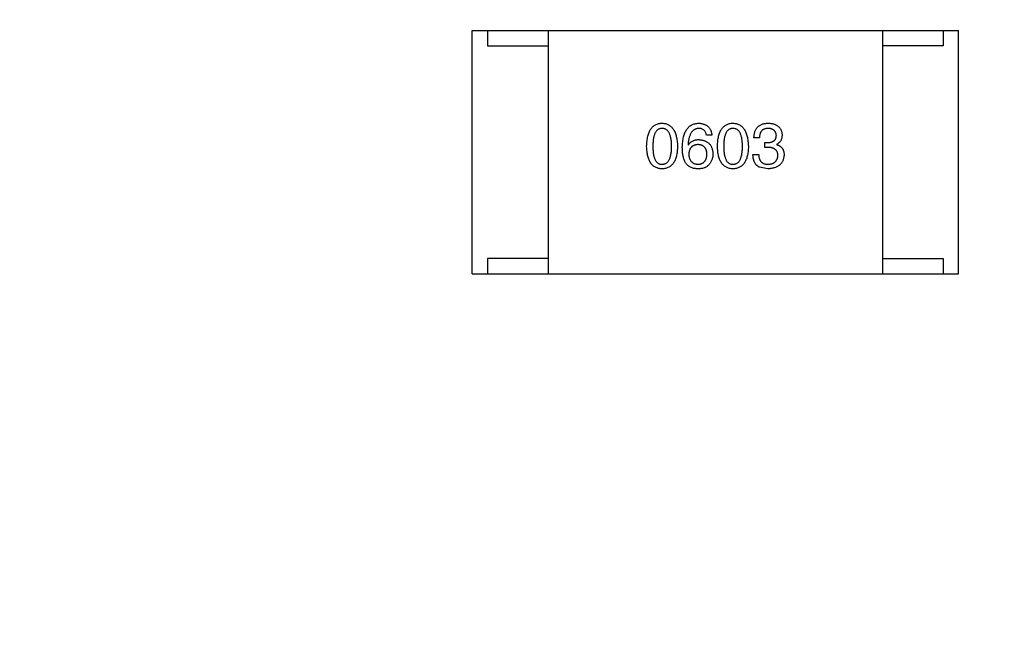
# Model space of a CAD drawing. Header units: inches. Extents: x -36 to 490, y -51 to 98.
# Tile 112 of 153: x 422.92 to 426.16, y 10.1 to 12.15. Entities that reach past the tile are written whole.
import ezdxf

# ---------------------------------------------------------------- set-up
doc = ezdxf.new("R2010")
doc.units = ezdxf.units.IN
doc.header["$LTSCALE"] = 1.21
doc.header["$MEASUREMENT"] = 0
doc.header["$PDMODE"] = 3
doc.header["$PDSIZE"] = 0.3125
doc.layers.get('0').update_dxf_attribs({"linetype": 'CONTINUOUS'})
doc.layers.get('Defpoints').update_dxf_attribs({"linetype": 'CONTINUOUS'})
doc.layers.add('DIM', color=3, linetype='CONTINUOUS')
doc.styles.get("Standard").update_dxf_attribs({"font": 'txt', "width": 0.8})
doc.dimstyles.get("Standard").update_dxf_attribs({"dimtxt": 0.15625, "dimasz": 0.1875, "dimexe": 0.125, "dimexo": 0.0625, "dimgap": 0.09, "dimtad": 0, "dimtih": 1, "dimtoh": 1, "dimzin": 4, "dimdsep": 46, "dimtxsty": 'Standard', "dimblk": '_FILLED', "dimblk1": '_FILLED', "dimblk2": '_FILLED', "dimcen": 0.09, "dimazin": 1, "dimtp": 0.01, "dimtm": 0.01, "dimtfac": 1, "dimtofl": 0, "dimtmove": 0, "dimatfit": 3, "dimldrblk": '_FILLED', "dimfxl": 1, "dimtolj": 1, "dimtzin": 4, "dimarcsym": 0})

# ---------------------------------------------------------------- blocks, each defined once
blk = doc.blocks.new('_FILLED')
at = {"color": 0, "linetype": 'ByBlock'}
blk.add_solid([(0, 0), (-1, 0.1667), (-1, -0.1667)], dxfattribs=at)
blk = doc.blocks.new('*D70')
at = {"layer": 'Defpoints', "color": 0}
for p in [(406.8003, 41.9888), (406.8003, -7.0611), (488.6342, -7.0611)]:
    blk.add_point(p, dxfattribs=at)
at = {"layer": 'DIM', "color": 0, "lineweight": -2}
for p, q in [((406.8628, 41.9888), (488.7592, 41.9888)), ((488.6342, 39.4488), (488.6342, 21.3872)), ((488.6342, -4.5211), (488.6342, 13.5405)), ((406.8628, -7.0611), (488.7592, -7.0611))]:
    blk.add_line(p, q, dxfattribs=at)
at = {"layer": 'DIM', "color": 0, "lineweight": -2, "xscale": 2.54, "yscale": 2.54, "zscale": 2.54}
for p, rotation in [((488.6342, 41.9888), 90), ((488.6342, -7.0611), 270)]:
    blk.add_blockref('_FILLED', p, dxfattribs=dict(at, rotation=rotation))
at = {"layer": 'DIM', "color": 0, "insert": (488.6342, 17.4638), "char_height": 2.5, "attachment_point": 5, "rotation": 90, "line_spacing_factor": 2.5}
blk.add_mtext('\\A1;49.05', dxfattribs=at)

msp = doc.modelspace()

# ---------------------------------------------------------------- linework, layer by layer
at = {"color": 7, "linetype": 'Continuous'}
for p, q in [((424.4085, 12.1128), (426.0085, 12.1128)), ((424.4085, 11.3128), (424.4085, 12.1128)), ((424.4585, 12.1128), (424.4585, 12.0628)), ((424.6585, 12.1128), (424.6585, 11.3128)), ((425.7585, 12.1128), (425.7585, 11.3128)), ((425.9585, 12.1128), (425.9585, 12.0628)), ((426.0085, 11.3128), (426.0085, 12.1128)), ((424.4585, 12.0628), (424.6585, 12.0628)), ((425.9585, 12.0628), (425.7585, 12.0628)), ((425.1977, 11.7687), (425.1796, 11.7687)), ((425.119, 11.7367), (425.1198, 11.7359)), ((425.3538, 11.7596), (425.3357, 11.7596)), ((425.3718, 11.7441), (425.3816, 11.7441)), ((425.3718, 11.7285), (425.3718, 11.7441)), ((425.4103, 11.7383), (425.4103, 11.7375)), ((425.3324, 11.7055), (425.3513, 11.7055)), ((425.3808, 11.7285), (425.3718, 11.7285)), ((425.3816, 11.658), (425.3546, 11.6629)), ((424.6585, 11.3628), (424.4585, 11.3628)), ((424.4585, 11.3628), (424.4585, 11.3128)), ((425.7585, 11.3628), (425.9585, 11.3628)), ((425.9585, 11.3628), (425.9585, 11.3128)), ((424.4085, 11.3128), (426.0085, 11.3128))]:
    msp.add_line(p, q, dxfattribs=at)
for points, knots in [([(424.9827, 11.7318), (424.9828, 11.7348), (424.983, 11.7407), (424.9838, 11.7493), (424.9849, 11.7573), (424.9864, 11.7647), (424.9883, 11.7715), (424.9905, 11.7777), (424.9931, 11.7834), (424.9961, 11.7885), (424.9995, 11.793), (425.0032, 11.7969), (425.0074, 11.8003), (425.0119, 11.803), (425.0168, 11.8052), (425.022, 11.8068), (425.0277, 11.8077), (425.0315, 11.8079), (425.0335, 11.808)], [0, 0, 0, 0, 0.088823, 0.172287, 0.250296, 0.323438, 0.392244, 0.456221, 0.516635, 0.573871, 0.628, 0.680335, 0.731489, 0.782557, 0.834044, 0.886738, 0.942089, 1, 1, 1, 1]), ([(425.0335, 11.808), (425.0355, 11.8079), (425.0393, 11.8076), (425.0449, 11.8066), (425.05, 11.8049), (425.0549, 11.8027), (425.0594, 11.7999), (425.0635, 11.7966), (425.0672, 11.7926), (425.0706, 11.7881), (425.0736, 11.783), (425.0762, 11.7774), (425.0785, 11.7712), (425.0804, 11.7644), (425.0819, 11.757), (425.0831, 11.7491), (425.084, 11.7406), (425.0842, 11.7348), (425.0844, 11.7318)], [0, 0, 0, 0, 0.057415, 0.112361, 0.16496, 0.216437, 0.267441, 0.318839, 0.371478, 0.426325, 0.483626, 0.544235, 0.608673, 0.677374, 0.750405, 0.828394, 0.911525, 1, 1, 1, 1]), ([(425.1001, 11.7285), (425.1002, 11.7316), (425.1004, 11.7377), (425.1012, 11.7466), (425.1024, 11.7549), (425.104, 11.7625), (425.106, 11.7696), (425.1083, 11.7761), (425.1111, 11.782), (425.1143, 11.7873), (425.1179, 11.792), (425.1219, 11.7961), (425.1263, 11.7996), (425.1311, 11.8025), (425.1363, 11.8048), (425.1419, 11.8065), (425.1479, 11.8076), (425.1521, 11.8079), (425.1542, 11.808)], [0, 0, 0, 0, 0.087517, 0.169686, 0.246944, 0.319347, 0.387088, 0.450961, 0.511075, 0.567974, 0.622351, 0.675039, 0.726853, 0.778688, 0.83093, 0.884738, 0.941043, 1, 1, 1, 1]), ([(425.1542, 11.808), (425.1558, 11.8079), (425.1589, 11.8076), (425.1634, 11.8069), (425.1677, 11.8059), (425.1716, 11.8047), (425.1753, 11.8032), (425.1788, 11.8014), (425.1819, 11.7993), (425.1848, 11.797), (425.1874, 11.7944), (425.1897, 11.7915), (425.1917, 11.7884), (425.1935, 11.7849), (425.195, 11.7813), (425.1961, 11.7773), (425.1971, 11.7731), (425.1975, 11.7701), (425.1977, 11.7687)], [0, 0, 0, 0, 0.073784, 0.144317, 0.211047, 0.274818, 0.336501, 0.395724, 0.453465, 0.510016, 0.566585, 0.622844, 0.680328, 0.739335, 0.800408, 0.863904, 0.93053, 1, 1, 1, 1]), ([(425.2159, 11.7318), (425.216, 11.7348), (425.2162, 11.7407), (425.2169, 11.7493), (425.218, 11.7573), (425.2196, 11.7647), (425.2214, 11.7715), (425.2237, 11.7777), (425.2263, 11.7834), (425.2293, 11.7885), (425.2326, 11.793), (425.2364, 11.7969), (425.2405, 11.8003), (425.245, 11.803), (425.2499, 11.8052), (425.2552, 11.8068), (425.2608, 11.8077), (425.2647, 11.8079), (425.2667, 11.808)], [0, 0, 0, 0, 0.088823, 0.172287, 0.250296, 0.323438, 0.392244, 0.456221, 0.516635, 0.573871, 0.628, 0.680335, 0.731489, 0.782557, 0.834044, 0.886738, 0.942089, 1, 1, 1, 1]), ([(425.2667, 11.808), (425.2686, 11.8079), (425.2725, 11.8076), (425.278, 11.8066), (425.2832, 11.8049), (425.288, 11.8027), (425.2925, 11.7999), (425.2966, 11.7966), (425.3003, 11.7926), (425.3037, 11.7881), (425.3067, 11.783), (425.3094, 11.7774), (425.3116, 11.7712), (425.3135, 11.7644), (425.3151, 11.757), (425.3163, 11.7491), (425.3171, 11.7406), (425.3174, 11.7348), (425.3175, 11.7318)], [0, 0, 0, 0, 0.057415, 0.112361, 0.16496, 0.216437, 0.267441, 0.318839, 0.371478, 0.426325, 0.483626, 0.544235, 0.608673, 0.677374, 0.750405, 0.828394, 0.911525, 1, 1, 1, 1]), ([(425.3357, 11.7596), (425.3358, 11.7616), (425.3359, 11.7653), (425.3366, 11.7707), (425.3375, 11.7758), (425.3389, 11.7804), (425.3406, 11.7848), (425.3427, 11.7887), (425.3451, 11.7923), (425.348, 11.7956), (425.3511, 11.7984), (425.3547, 11.8009), (425.3586, 11.803), (425.3628, 11.8047), (425.3674, 11.8062), (425.3724, 11.8071), (425.3777, 11.8078), (425.3814, 11.8079), (425.3833, 11.808)], [0, 0, 0, 0, 0.074804, 0.144899, 0.211458, 0.274554, 0.334363, 0.392059, 0.448123, 0.503024, 0.558154, 0.613471, 0.670844, 0.729926, 0.792003, 0.857405, 0.926768, 1, 1, 1, 1]), ([(425.3833, 11.808), (425.385, 11.8079), (425.3883, 11.8077), (425.3932, 11.8071), (425.3978, 11.8062), (425.402, 11.805), (425.4059, 11.8036), (425.4096, 11.8019), (425.4129, 11.7999), (425.4159, 11.7976), (425.4186, 11.7951), (425.4209, 11.7922), (425.4229, 11.7891), (425.4247, 11.7857), (425.4261, 11.782), (425.4272, 11.7781), (425.428, 11.7739), (425.4282, 11.771), (425.4283, 11.7695)], [0, 0, 0, 0, 0.077845, 0.151584, 0.221397, 0.287366, 0.350104, 0.410398, 0.467998, 0.524388, 0.579979, 0.635152, 0.690917, 0.747936, 0.806661, 0.867861, 0.932479, 1, 1, 1, 1]), ([(425.0335, 11.7908), (425.0323, 11.7907), (425.0299, 11.7906), (425.0264, 11.79), (425.0232, 11.7888), (425.0202, 11.7872), (425.0175, 11.7851), (425.0149, 11.7825), (425.0127, 11.7795), (425.0107, 11.776), (425.0089, 11.772), (425.0073, 11.7676), (425.0061, 11.7628), (425.005, 11.7575), (425.0042, 11.7517), (425.0036, 11.7455), (425.0033, 11.7388), (425.0032, 11.7341), (425.0032, 11.7318)], [0, 0, 0, 0, 0.049764, 0.097007, 0.143217, 0.188577, 0.235116, 0.282997, 0.333719, 0.387776, 0.445989, 0.508679, 0.576563, 0.649481, 0.728235, 0.812722, 0.903548, 1, 1, 1, 1]), ([(425.0647, 11.7318), (425.0647, 11.7341), (425.0646, 11.7388), (425.0643, 11.7455), (425.0637, 11.7517), (425.0628, 11.7575), (425.0617, 11.7628), (425.0604, 11.7676), (425.0588, 11.772), (425.057, 11.776), (425.0549, 11.7795), (425.0526, 11.7825), (425.05, 11.7851), (425.0472, 11.7872), (425.0441, 11.7888), (425.0408, 11.79), (425.0372, 11.7906), (425.0348, 11.7907), (425.0335, 11.7908)], [0, 0, 0, 0, 0.095719, 0.185854, 0.269738, 0.347952, 0.420315, 0.487894, 0.550245, 0.608186, 0.662454, 0.713283, 0.761375, 0.808209, 0.854301, 0.901312, 0.949396, 1, 1, 1, 1]), ([(425.1542, 11.7908), (425.1529, 11.7907), (425.1504, 11.7905), (425.1467, 11.7896), (425.1432, 11.7885), (425.14, 11.7868), (425.137, 11.7849), (425.1342, 11.7824), (425.1317, 11.7796), (425.1293, 11.7764), (425.1272, 11.7728), (425.1254, 11.7688), (425.1237, 11.7644), (425.1223, 11.7597), (425.1211, 11.7545), (425.1202, 11.7489), (425.1194, 11.7429), (425.1191, 11.7388), (425.119, 11.7367)], [0, 0, 0, 0, 0.054741, 0.107075, 0.158339, 0.208382, 0.258772, 0.310045, 0.362765, 0.417822, 0.475982, 0.537466, 0.602901, 0.673037, 0.747247, 0.826291, 0.910782, 1, 1, 1, 1]), ([(425.1796, 11.7687), (425.1792, 11.7704), (425.1785, 11.7737), (425.1767, 11.7783), (425.1743, 11.7822), (425.1713, 11.7854), (425.1678, 11.7878), (425.1637, 11.7895), (425.1592, 11.7906), (425.1559, 11.7907), (425.1542, 11.7908)], [0, 0, 0, 0, 0.1439, 0.274233, 0.394478, 0.509388, 0.621911, 0.738504, 0.863414, 1, 1, 1, 1]), ([(425.2667, 11.7908), (425.2655, 11.7907), (425.2631, 11.7906), (425.2596, 11.79), (425.2563, 11.7888), (425.2533, 11.7872), (425.2506, 11.7851), (425.2481, 11.7825), (425.2458, 11.7795), (425.2438, 11.776), (425.2421, 11.772), (425.2405, 11.7676), (425.2393, 11.7628), (425.2381, 11.7575), (425.2374, 11.7517), (425.2368, 11.7455), (425.2364, 11.7388), (425.2364, 11.7341), (425.2364, 11.7318)], [0, 0, 0, 0, 0.049764, 0.097007, 0.143217, 0.188577, 0.235116, 0.282997, 0.333719, 0.387776, 0.445989, 0.508679, 0.576563, 0.649481, 0.728235, 0.812722, 0.903548, 1, 1, 1, 1]), ([(425.2978, 11.7318), (425.2978, 11.7341), (425.2978, 11.7388), (425.2974, 11.7455), (425.2968, 11.7517), (425.296, 11.7575), (425.2949, 11.7628), (425.2936, 11.7676), (425.292, 11.772), (425.2902, 11.776), (425.2881, 11.7795), (425.2858, 11.7825), (425.2832, 11.7851), (425.2804, 11.7872), (425.2773, 11.7888), (425.274, 11.79), (425.2704, 11.7906), (425.2679, 11.7907), (425.2667, 11.7908)], [0, 0, 0, 0, 0.095719, 0.185854, 0.269738, 0.347952, 0.420315, 0.487894, 0.550245, 0.608186, 0.662454, 0.713283, 0.761375, 0.808209, 0.854301, 0.901312, 0.949396, 1, 1, 1, 1]), ([(425.3824, 11.7908), (425.3813, 11.7908), (425.3791, 11.7907), (425.3759, 11.7904), (425.373, 11.7898), (425.3702, 11.7889), (425.3677, 11.7878), (425.3653, 11.7865), (425.3632, 11.7849), (425.3613, 11.783), (425.3596, 11.7809), (425.3581, 11.7786), (425.3568, 11.776), (425.3558, 11.7732), (425.3549, 11.7702), (425.3544, 11.7669), (425.3539, 11.7633), (425.3538, 11.7609), (425.3538, 11.7596)], [0, 0, 0, 0, 0.069877, 0.136363, 0.198671, 0.257968, 0.315462, 0.370709, 0.425568, 0.479847, 0.535753, 0.592303, 0.651386, 0.713311, 0.778642, 0.84836, 0.921866, 1, 1, 1, 1]), ([(425.3816, 11.7441), (425.3827, 11.7441), (425.3848, 11.7442), (425.3879, 11.7446), (425.3908, 11.7451), (425.3935, 11.7458), (425.396, 11.7467), (425.3982, 11.7477), (425.4003, 11.749), (425.4021, 11.7504), (425.4038, 11.752), (425.4052, 11.7537), (425.4065, 11.7557), (425.4075, 11.7578), (425.4083, 11.76), (425.4089, 11.7625), (425.4093, 11.7651), (425.4094, 11.7669), (425.4095, 11.7678)], [0, 0, 0, 0, 0.079415, 0.154091, 0.22508, 0.29186, 0.355026, 0.415127, 0.472418, 0.528511, 0.583551, 0.638361, 0.693547, 0.750023, 0.807857, 0.868401, 0.932259, 1, 1, 1, 1]), ([(425.4095, 11.7678), (425.4094, 11.7687), (425.4092, 11.7705), (425.4087, 11.773), (425.4081, 11.7754), (425.4072, 11.7776), (425.4062, 11.7796), (425.4049, 11.7814), (425.4035, 11.7832), (425.4019, 11.7847), (425.4001, 11.786), (425.3982, 11.7872), (425.396, 11.7883), (425.3936, 11.7891), (425.3911, 11.7898), (425.3884, 11.7903), (425.3855, 11.7907), (425.3835, 11.7907), (425.3824, 11.7908)], [0, 0, 0, 0, 0.067655, 0.132224, 0.194132, 0.253145, 0.309858, 0.366002, 0.421361, 0.47702, 0.532632, 0.590536, 0.65067, 0.713258, 0.779588, 0.848803, 0.921949, 1, 1, 1, 1]), ([(425.4283, 11.7695), (425.4283, 11.7676), (425.4282, 11.7641), (425.4274, 11.759), (425.4259, 11.7544), (425.424, 11.7502), (425.4214, 11.7465), (425.4183, 11.7432), (425.4145, 11.7404), (425.4117, 11.739), (425.4103, 11.7383)], [0, 0, 0, 0, 0.143686, 0.277942, 0.40333, 0.521785, 0.638573, 0.755208, 0.874773, 1, 1, 1, 1]), ([(425.0335, 11.658), (425.0315, 11.6581), (425.0277, 11.6583), (425.022, 11.6592), (425.0168, 11.6607), (425.0119, 11.6628), (425.0074, 11.6655), (425.0032, 11.6687), (424.9995, 11.6725), (424.9961, 11.6769), (424.9931, 11.6818), (424.9905, 11.6873), (424.9883, 11.6933), (424.9864, 11.6999), (424.9849, 11.7071), (424.9838, 11.7148), (424.983, 11.7231), (424.9828, 11.7288), (424.9827, 11.7318)], [0, 0, 0, 0, 0.059135, 0.115606, 0.169241, 0.221578, 0.273261, 0.324749, 0.377329, 0.431642, 0.488541, 0.548597, 0.612232, 0.680174, 0.752504, 0.829777, 0.912307, 1, 1, 1, 1]), ([(425.0032, 11.7318), (425.0032, 11.7294), (425.0033, 11.7248), (425.0036, 11.7181), (425.0042, 11.7118), (425.005, 11.7061), (425.0061, 11.7008), (425.0073, 11.6959), (425.0089, 11.6915), (425.0107, 11.6876), (425.0127, 11.6841), (425.0149, 11.681), (425.0174, 11.6785), (425.0202, 11.6764), (425.0232, 11.6747), (425.0264, 11.6736), (425.0299, 11.6729), (425.0323, 11.6728), (425.0335, 11.6728)], [0, 0, 0, 0, 0.096457, 0.187288, 0.27178, 0.350132, 0.423455, 0.491343, 0.554037, 0.612253, 0.666313, 0.717038, 0.764921, 0.811214, 0.856775, 0.902988, 0.950234, 1, 1, 1, 1]), ([(425.0335, 11.6728), (425.0348, 11.6728), (425.0373, 11.673), (425.0408, 11.6738), (425.0441, 11.675), (425.0472, 11.6767), (425.0501, 11.6788), (425.0526, 11.6814), (425.0549, 11.6845), (425.057, 11.688), (425.0588, 11.6919), (425.0604, 11.6963), (425.0617, 11.7011), (425.0628, 11.7064), (425.0637, 11.7121), (425.0643, 11.7183), (425.0646, 11.7249), (425.0647, 11.7294), (425.0647, 11.7318)], [0, 0, 0, 0, 0.050879, 0.099377, 0.146973, 0.193618, 0.240619, 0.289461, 0.34047, 0.395283, 0.453059, 0.515633, 0.582666, 0.655287, 0.732971, 0.815933, 0.905166, 1, 1, 1, 1]), ([(425.0844, 11.7318), (425.0843, 11.7288), (425.0841, 11.7231), (425.0833, 11.7148), (425.0822, 11.7071), (425.0807, 11.6999), (425.0788, 11.6933), (425.0766, 11.6873), (425.074, 11.6818), (425.071, 11.6769), (425.0676, 11.6725), (425.0638, 11.6687), (425.0597, 11.6655), (425.0552, 11.6628), (425.0503, 11.6607), (425.045, 11.6592), (425.0394, 11.6583), (425.0355, 11.6581), (425.0335, 11.658)], [0, 0, 0, 0, 0.08769, 0.170218, 0.24749, 0.319818, 0.387758, 0.451391, 0.511445, 0.568185, 0.622681, 0.67526, 0.726746, 0.778428, 0.830764, 0.884397, 0.940866, 1, 1, 1, 1]), ([(425.1198, 11.7359), (425.1206, 11.7373), (425.1223, 11.7401), (425.1255, 11.7438), (425.1292, 11.747), (425.1333, 11.7495), (425.1379, 11.7515), (425.1429, 11.7529), (425.1484, 11.7538), (425.1522, 11.7539), (425.1542, 11.7539)], [0, 0, 0, 0, 0.122276, 0.239997, 0.35611, 0.473903, 0.59404, 0.720428, 0.855383, 1, 1, 1, 1]), ([(425.1517, 11.7375), (425.1506, 11.7375), (425.1483, 11.7374), (425.145, 11.7369), (425.142, 11.7362), (425.1391, 11.7353), (425.1364, 11.7341), (425.134, 11.7327), (425.1318, 11.731), (425.1298, 11.7291), (425.128, 11.727), (425.1264, 11.7246), (425.125, 11.722), (425.1239, 11.7192), (425.123, 11.7161), (425.1222, 11.7128), (425.1217, 11.7092), (425.1215, 11.7068), (425.1214, 11.7055)], [0, 0, 0, 0, 0.070453, 0.136523, 0.199866, 0.260392, 0.318446, 0.374657, 0.430182, 0.485556, 0.541071, 0.598396, 0.657208, 0.718642, 0.783247, 0.851631, 0.923928, 1, 1, 1, 1]), ([(425.1813, 11.7064), (425.1812, 11.7076), (425.181, 11.71), (425.1805, 11.7134), (425.1797, 11.7166), (425.1789, 11.7196), (425.1777, 11.7224), (425.1764, 11.725), (425.1748, 11.7273), (425.1731, 11.7293), (425.1711, 11.7312), (425.169, 11.7328), (425.1666, 11.7342), (425.164, 11.7353), (425.1612, 11.7362), (425.1583, 11.7369), (425.1551, 11.7374), (425.1529, 11.7375), (425.1517, 11.7375)], [0, 0, 0, 0, 0.076288, 0.14871, 0.216387, 0.281386, 0.342528, 0.402111, 0.4591, 0.514852, 0.569974, 0.625644, 0.682226, 0.740156, 0.800362, 0.863471, 0.930116, 1, 1, 1, 1]), ([(425.1542, 11.7539), (425.156, 11.7537), (425.1596, 11.7534), (425.1647, 11.7525), (425.1695, 11.7514), (425.174, 11.7498), (425.1781, 11.748), (425.1819, 11.7459), (425.1854, 11.7434), (425.1885, 11.7406), (425.1913, 11.7376), (425.1937, 11.7341), (425.1958, 11.7304), (425.1975, 11.7264), (425.1988, 11.722), (425.1999, 11.7173), (425.2007, 11.7124), (425.2008, 11.7089), (425.2009, 11.7072)], [0, 0, 0, 0, 0.074228, 0.144548, 0.211288, 0.274576, 0.335162, 0.393915, 0.450599, 0.506657, 0.562409, 0.618617, 0.676096, 0.735061, 0.79654, 0.860906, 0.928473, 1, 1, 1, 1]), ([(425.2667, 11.658), (425.2647, 11.6581), (425.2608, 11.6583), (425.2552, 11.6592), (425.2499, 11.6607), (425.245, 11.6628), (425.2405, 11.6655), (425.2364, 11.6687), (425.2326, 11.6725), (425.2293, 11.6769), (425.2263, 11.6818), (425.2237, 11.6873), (425.2214, 11.6933), (425.2196, 11.6999), (425.218, 11.7071), (425.2169, 11.7148), (425.2162, 11.7231), (425.216, 11.7288), (425.2159, 11.7318)], [0, 0, 0, 0, 0.059135, 0.115606, 0.169241, 0.221578, 0.273261, 0.324749, 0.377329, 0.431642, 0.488541, 0.548597, 0.612232, 0.680174, 0.752504, 0.829777, 0.912307, 1, 1, 1, 1]), ([(425.2364, 11.7318), (425.2364, 11.7294), (425.2364, 11.7248), (425.2368, 11.7181), (425.2374, 11.7118), (425.2382, 11.7061), (425.2393, 11.7008), (425.2405, 11.6959), (425.2421, 11.6915), (425.2438, 11.6876), (425.2458, 11.6841), (425.2481, 11.681), (425.2506, 11.6785), (425.2534, 11.6764), (425.2563, 11.6747), (425.2596, 11.6736), (425.2631, 11.6729), (425.2655, 11.6728), (425.2667, 11.6728)], [0, 0, 0, 0, 0.096457, 0.187288, 0.27178, 0.350132, 0.423455, 0.491343, 0.554037, 0.612253, 0.666313, 0.717038, 0.764921, 0.811214, 0.856775, 0.902988, 0.950234, 1, 1, 1, 1]), ([(425.2667, 11.6728), (425.2679, 11.6728), (425.2704, 11.673), (425.274, 11.6738), (425.2773, 11.675), (425.2804, 11.6767), (425.2832, 11.6788), (425.2858, 11.6814), (425.2881, 11.6845), (425.2902, 11.688), (425.292, 11.6919), (425.2935, 11.6963), (425.2949, 11.7011), (425.296, 11.7064), (425.2968, 11.7121), (425.2974, 11.7183), (425.2978, 11.7249), (425.2978, 11.7294), (425.2978, 11.7318)], [0, 0, 0, 0, 0.050879, 0.099377, 0.146973, 0.193618, 0.240619, 0.289461, 0.34047, 0.395283, 0.453059, 0.515633, 0.582666, 0.655287, 0.732971, 0.815933, 0.905166, 1, 1, 1, 1]), ([(425.3175, 11.7318), (425.3174, 11.7288), (425.3172, 11.7231), (425.3164, 11.7148), (425.3153, 11.7071), (425.3138, 11.6999), (425.312, 11.6933), (425.3097, 11.6873), (425.3071, 11.6818), (425.3041, 11.6769), (425.3008, 11.6725), (425.297, 11.6687), (425.2929, 11.6655), (425.2883, 11.6628), (425.2834, 11.6607), (425.2782, 11.6592), (425.2726, 11.6583), (425.2687, 11.6581), (425.2667, 11.658)], [0, 0, 0, 0, 0.08769, 0.170218, 0.24749, 0.319818, 0.387758, 0.451391, 0.511445, 0.568185, 0.622681, 0.67526, 0.726746, 0.778428, 0.830764, 0.884397, 0.940866, 1, 1, 1, 1]), ([(425.4103, 11.7375), (425.4113, 11.7372), (425.4133, 11.7366), (425.4161, 11.7354), (425.4186, 11.7341), (425.4211, 11.7327), (425.4233, 11.7311), (425.4253, 11.7294), (425.4272, 11.7275), (425.4288, 11.7255), (425.4302, 11.7233), (425.4315, 11.7209), (425.4325, 11.7184), (425.4334, 11.7158), (425.4341, 11.713), (425.4345, 11.7101), (425.4349, 11.7071), (425.4349, 11.705), (425.4349, 11.7039)], [0, 0, 0, 0, 0.069445, 0.136039, 0.200011, 0.261745, 0.322328, 0.381403, 0.438864, 0.496655, 0.554398, 0.612391, 0.672266, 0.733005, 0.79604, 0.861293, 0.928785, 1, 1, 1, 1]), ([(425.1108, 11.6777), (425.1099, 11.6792), (425.1081, 11.6824), (425.106, 11.6877), (425.1042, 11.6934), (425.1027, 11.6995), (425.1015, 11.7061), (425.1007, 11.7132), (425.1002, 11.7207), (425.1001, 11.7258), (425.1001, 11.7285)], [0, 0, 0, 0, 0.101889, 0.209155, 0.322694, 0.442863, 0.569758, 0.70479, 0.848502, 1, 1, 1, 1]), ([(425.1214, 11.7055), (425.1215, 11.7042), (425.1217, 11.7017), (425.1222, 11.6981), (425.123, 11.6947), (425.1239, 11.6915), (425.1251, 11.6886), (425.1265, 11.686), (425.1281, 11.6835), (425.13, 11.6814), (425.132, 11.6794), (425.1344, 11.6777), (425.1368, 11.6762), (425.1396, 11.6751), (425.1425, 11.6741), (425.1457, 11.6734), (425.149, 11.6729), (425.1514, 11.6728), (425.1526, 11.6728)], [0, 0, 0, 0, 0.076467, 0.148148, 0.216496, 0.280559, 0.342274, 0.401168, 0.458322, 0.514073, 0.569257, 0.62465, 0.68124, 0.739113, 0.799947, 0.862804, 0.929597, 1, 1, 1, 1]), ([(425.1526, 11.6728), (425.1537, 11.6728), (425.1558, 11.673), (425.1589, 11.6736), (425.1618, 11.6744), (425.1645, 11.6754), (425.167, 11.6767), (425.1693, 11.6782), (425.1714, 11.68), (425.1733, 11.682), (425.175, 11.6842), (425.1765, 11.6867), (425.1778, 11.6894), (425.1789, 11.6923), (425.1798, 11.6955), (425.1805, 11.6989), (425.181, 11.7025), (425.1812, 11.7051), (425.1813, 11.7064)], [0, 0, 0, 0, 0.066682, 0.130303, 0.190802, 0.248749, 0.30534, 0.361219, 0.415721, 0.471765, 0.528279, 0.586428, 0.64659, 0.710143, 0.776461, 0.846692, 0.921137, 1, 1, 1, 1]), ([(425.2009, 11.7072), (425.2009, 11.7054), (425.2008, 11.702), (425.2001, 11.6969), (425.1989, 11.692), (425.1973, 11.6873), (425.1952, 11.6827), (425.1927, 11.6784), (425.1897, 11.6742), (425.1874, 11.6716), (425.1862, 11.6703)], [0, 0, 0, 0, 0.12904, 0.253809, 0.377066, 0.499122, 0.621469, 0.744665, 0.870607, 1, 1, 1, 1]), ([(425.3546, 11.6629), (425.3537, 11.6633), (425.352, 11.6642), (425.3496, 11.6657), (425.3473, 11.6674), (425.3452, 11.6692), (425.3432, 11.6713), (425.3414, 11.6735), (425.3398, 11.6759), (425.3383, 11.6785), (425.337, 11.6813), (425.3359, 11.6842), (425.3349, 11.6873), (425.3341, 11.6906), (425.3334, 11.6941), (425.3329, 11.6978), (425.3326, 11.7016), (425.3325, 11.7042), (425.3324, 11.7055)], [0, 0, 0, 0, 0.056906, 0.113264, 0.168825, 0.223843, 0.279195, 0.335267, 0.392098, 0.450414, 0.51054, 0.572219, 0.636652, 0.703156, 0.773102, 0.845505, 0.921063, 1, 1, 1, 1]), ([(425.3513, 11.7055), (425.3513, 11.7042), (425.3514, 11.7016), (425.3519, 11.6979), (425.3526, 11.6945), (425.3535, 11.6912), (425.3546, 11.6883), (425.356, 11.6856), (425.3576, 11.6831), (425.3594, 11.6809), (425.3615, 11.679), (425.3638, 11.6773), (425.3664, 11.6759), (425.3692, 11.6748), (425.3721, 11.6738), (425.3754, 11.6732), (425.3788, 11.6728), (425.3812, 11.6728), (425.3824, 11.6728)], [0, 0, 0, 0, 0.07723, 0.149593, 0.217944, 0.282232, 0.34411, 0.402297, 0.458791, 0.513966, 0.568538, 0.623291, 0.679957, 0.737243, 0.798142, 0.86118, 0.928728, 1, 1, 1, 1]), ([(425.4144, 11.7014), (425.4144, 11.7025), (425.4144, 11.7047), (425.414, 11.7077), (425.4133, 11.7106), (425.4124, 11.7133), (425.4112, 11.7157), (425.4097, 11.718), (425.408, 11.72), (425.406, 11.7218), (425.4038, 11.7234), (425.4013, 11.7248), (425.3985, 11.7259), (425.3954, 11.7268), (425.3922, 11.7276), (425.3886, 11.7281), (425.3848, 11.7285), (425.3822, 11.7285), (425.3808, 11.7285)], [0, 0, 0, 0, 0.066518, 0.129194, 0.188613, 0.245254, 0.300032, 0.353805, 0.407079, 0.461108, 0.516272, 0.574141, 0.634837, 0.699275, 0.767504, 0.840272, 0.917505, 1, 1, 1, 1]), ([(425.4349, 11.7039), (425.4348, 11.7021), (425.4345, 11.6986), (425.4336, 11.6936), (425.4324, 11.6888), (425.4307, 11.6845), (425.4287, 11.6804), (425.4263, 11.6767), (425.4235, 11.6733), (425.4204, 11.6702), (425.4168, 11.6675), (425.4129, 11.6651), (425.4086, 11.6631), (425.4039, 11.6614), (425.3989, 11.66), (425.3935, 11.659), (425.3877, 11.6583), (425.3837, 11.6581), (425.3816, 11.658)], [0, 0, 0, 0, 0.068236, 0.132937, 0.194125, 0.253174, 0.310181, 0.365986, 0.421096, 0.476216, 0.532352, 0.590232, 0.649824, 0.71274, 0.778406, 0.848058, 0.921922, 1, 1, 1, 1]), ([(425.3824, 11.6728), (425.3837, 11.6728), (425.3861, 11.673), (425.3895, 11.6735), (425.3928, 11.6742), (425.3958, 11.6751), (425.3986, 11.6762), (425.4011, 11.6775), (425.4035, 11.679), (425.4056, 11.6807), (425.4075, 11.6826), (425.4092, 11.6847), (425.4106, 11.687), (425.4118, 11.6895), (425.4129, 11.6922), (425.4136, 11.6951), (425.4142, 11.6982), (425.4143, 11.7003), (425.4144, 11.7014)], [0, 0, 0, 0, 0.076694, 0.149502, 0.218019, 0.283183, 0.345589, 0.405199, 0.462852, 0.519478, 0.575313, 0.630559, 0.687006, 0.744638, 0.804006, 0.866059, 0.931486, 1, 1, 1, 1]), ([(425.1493, 11.658), (425.1472, 11.6581), (425.1432, 11.6583), (425.1374, 11.6594), (425.132, 11.661), (425.1269, 11.6632), (425.1223, 11.666), (425.118, 11.6693), (425.1141, 11.6732), (425.1119, 11.6762), (425.1108, 11.6777)], [0, 0, 0, 0, 0.137449, 0.267856, 0.393219, 0.514735, 0.63397, 0.753734, 0.874967, 1, 1, 1, 1]), ([(425.1862, 11.6703), (425.1852, 11.6692), (425.1833, 11.6671), (425.1799, 11.6645), (425.176, 11.6623), (425.1716, 11.6606), (425.1667, 11.6592), (425.1613, 11.6584), (425.1555, 11.6579), (425.1514, 11.658), (425.1493, 11.658)], [0, 0, 0, 0, 0.105033, 0.21147, 0.321511, 0.438526, 0.563605, 0.698055, 0.843218, 1, 1, 1, 1])]:
    msp.add_open_spline(points, degree=3, knots=knots, dxfattribs=at)

# ---------------------------------------------------------------- dimensions: what is measured, and where the dimension line sits
at = {"layer": 'DIM'}
dim = msp.add_linear_dim(base=(488.6342, -7.0611), p1=(406.8003, 41.9888), p2=(406.8003, -7.0611), angle=90, dimstyle='Standard', override={"dimtxt": 2.5, "dimasz": 2.54, "dimtih": 0, "dimtoh": 0, "dimzin": 0, "dimcen": 0.198, "dimadec": 0, "dimazin": 0, "dimtp": 0, "dimtm": 0, "dimtdec": 4, "dimtzin": 0}, dxfattribs=at)
dim.commit()
dim.dimension.update_dxf_attribs({"geometry": '*D70', "text_midpoint": (488.6342, 17.4638)})

doc.saveas('drawing.dxf')
